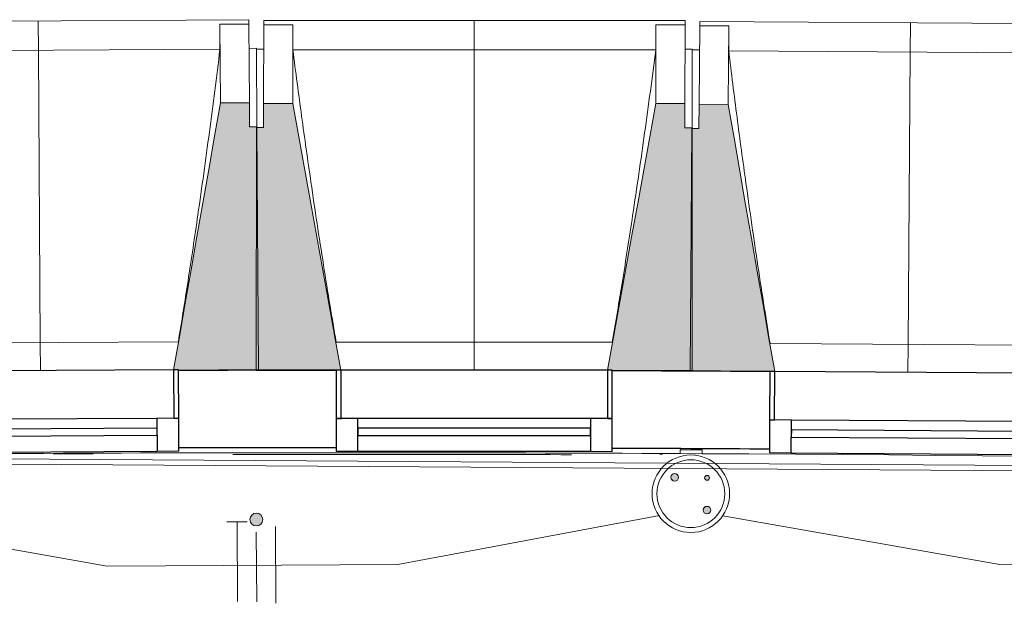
# Model space of a CAD drawing. Header units: millimetres. Extents: x -2845 to 74565, y -36590 to 13748.
# Tile 8 of 90: x 31181 to 33214, y -14580 to -13376. Entities that reach past the tile are written whole.
import ezdxf

# ---------------------------------------------------------------- set-up
doc = ezdxf.new("R2010")
doc.units = ezdxf.units.MM
for name, color, linetype, lineweight in [('A-DETL-GENF', 7, 'Continuous', 18), ('A-FLOR', 7, 'Continuous', 25), ('A-FLOR-HRAL', 7, 'Continuous', 18), ('A-GENM', 7, 'Continuous', 18), ('A-GLAZ', 7, 'Continuous', 25), ('CABLES', 7, 'Continuous', 18), ('I-WALL', 7, 'Continuous', 25), ('INSTAL ELECTRIQUE', 7, 'Continuous', 18), ('S-BEAM', 7, 'Continuous', 18)]:
    doc.layers.add(name, color=color, linetype=linetype, lineweight=lineweight)

# ---------------------------------------------------------------- blocks, each defined once
blk = doc.blocks.new('20_MUR PREFA_01 - Type 1-3119337-2021_015_1111_DCE_1_50_N0 FINI_CFO_PCN')
at = {"layer": 'A-GENM'}
for p, q in [((0, 722.1), (0, 661.4)), ((0, 661.4), (0, 58.5)), ((0, 0.7), (0, 58.5))]:
    blk.add_line(p, q, dxfattribs=at)
blk = doc.blocks.new('B02_DC_STR_rvt-1-2021_015_1111_DCE_1_50_N0 FINI_CFO_PCN')
at = {"layer": 'S-BEAM', "lineweight": 5, "true_color": 0x787878}
for points in [[(-21660.4, -14098.5), (-21495.4, -14097.5), (-21498.5, -13596.6), (-21513.5, -13596.6), (-21513.8, -13546.7), (-21573.8, -13547), (-21669.8, -14097.8), (-21660.4, -14097.8)], [(-21334.7, -14099.1), (-21334.7, -14098.4), (-21324.8, -14098.4), (-21424.5, -13548.1), (-21484.5, -13548.1), (-21484.5, -13598.1), (-21499.5, -13598.1), (-21499.7, -14099), (-21334.7, -14099.1)], [(-20599.7, -14099.3), (-20599.5, -13598.4), (-20614.5, -13598.4), (-20614.5, -13548.4), (-20674.5, -13548.4), (-20774.6, -14098.6), (-20764.7, -14098.6), (-20764.7, -14099.3), (-20660.7, -14099.3)], [(-20439, -14102), (-20439, -14101.3), (-20429.2, -14101.3), (-20525.2, -13550.4), (-20585.2, -13550), (-20585.6, -13600), (-20600.6, -13599.9), (-20604, -14100.8), (-20439.7, -14101.9)]]:
    blk.add_hatch(color=8, dxfattribs=at).paths.add_polyline_path(points)
at = {"layer": 'S-BEAM'}
for p, q in [((-21514.8, -13375.5), (-22384.8, -13380.9)), ((-21514.8, -13375.5), (-21514.8, -13384.6)), ((-21484.4, -13386), (-21484.4, -13377)), ((-20614.4, -13377.3), (-21484.4, -13377)), ((-20614.4, -13377.3), (-20614.4, -13386.3)), ((-21574.8, -13384.9), (-21514.8, -13384.6)), ((-21574.8, -13384.9), (-21573.8, -13547)), ((-21574.8, -13385.2), (-21574.8, -13384.9)), ((-21514.8, -13384.6), (-21513.8, -13546.7)), ((-21484.5, -13548.1), (-21484.4, -13386)), ((-21484.4, -13386), (-21424.4, -13386)), ((-21424.5, -13548.1), (-21424.4, -13386)), ((-21424.4, -13386), (-21424.4, -13386.3)), ((-20674.4, -13386.3), (-20674.5, -13548.4)), ((-20674.5, -13386.5), (-20674.4, -13386.3)), ((-20674.4, -13386.3), (-20614.4, -13386.3)), ((-20614.4, -13386.3), (-20614.5, -13548.4)), ((-20585.2, -13550), (-20584.1, -13387.9)), ((-20584.1, -13387.9), (-20584.1, -13378.9)), ((-19714.1, -13384.9), (-20584.1, -13378.9)), ((-20584.1, -13387.9), (-20524.1, -13388.4)), ((-20525.2, -13550.4), (-20524.1, -13388.4)), ((-20524.1, -13388.4), (-20524.1, -13388.6)), ((-21574.7, -13436.5), (-22324.2, -13441.1)), ((-21499.5, -13434.5), (-21514.5, -13434.6)), ((-21499.5, -13434.5), (-21498.5, -13596.6)), ((-21484.5, -13436), (-21499.5, -13436)), ((-20674.7, -13437.9), (-21424.2, -13437.6)), ((-20599.5, -13436.3), (-20614.5, -13436.3)), ((-20599.5, -13436.3), (-20599.5, -13598.4)), ((-20584.5, -13437.9), (-20599.5, -13437.8)), ((-19774.7, -13445.1), (-20524.2, -13439.9)), ((-21513.8, -13546.7), (-21573.8, -13547)), ((-21513.5, -13596.7), (-21513.8, -13546.7)), ((-21424.5, -13548.1), (-21484.5, -13548.1)), ((-21484.5, -13548.1), (-21484.5, -13598.1)), ((-20614.5, -13548.4), (-20674.5, -13548.4)), ((-20614.5, -13598.4), (-20614.5, -13548.4)), ((-20585.2, -13550), (-20585.6, -13600)), ((-20525.2, -13550.4), (-20585.2, -13550)), ((-21498.5, -13596.6), (-21513.5, -13596.7)), ((-21499.5, -13598.1), (-21499.7, -14099)), ((-21484.5, -13598.1), (-21499.5, -13598.1)), ((-21495.4, -14097.5), (-21498.5, -13596.6)), ((-20599.5, -13598.4), (-20614.5, -13598.4)), ((-20600.6, -13599.9), (-20604, -14100.8)), ((-20585.6, -13600), (-20600.6, -13599.9)), ((-20599.7, -14099.3), (-20599.5, -13598.4)), ((-22231, -14043.5), (-21660.5, -14040)), ((-21334.9, -14040.6), (-20764.4, -14040.8)), ((-20438.9, -14043.5), (-19868.4, -14047.4)), ((-21660.4, -14098.5), (-21495.4, -14097.5)), ((-21499.7, -14099), (-21334.7, -14099.1)), ((-20764.8, -14099.3), (-20599.7, -14099.3)), ((-20604, -14100.8), (-20439, -14102))]:
    blk.add_line(p, q, dxfattribs=at)
at = {"layer": 'S-BEAM', "flags": 128}
for points in [[(-21574.7, -13436.5), (-21574.7, -13426.2), (-21574.7, -13416), (-21574.8, -13405.7), (-21574.8, -13395.5), (-21574.8, -13385.2)], [(-21424.4, -13386.3), (-21424.4, -13396.5), (-21424.3, -13406.8), (-21424.3, -13417.1), (-21424.3, -13427.3), (-21424.2, -13437.6)], [(-20674.7, -13437.9), (-20674.7, -13427.6), (-20674.6, -13417.3), (-20674.6, -13407.1), (-20674.5, -13396.8), (-20674.5, -13386.5)], [(-20524.1, -13388.6), (-20524.1, -13398.9), (-20524.2, -13409.1), (-20524.2, -13419.4), (-20524.2, -13429.7), (-20524.2, -13439.9)], [(-21573.8, -13547), (-21585.8, -13616), (-21597.9, -13684.9), (-21610, -13753.8), (-21622.1, -13822.8), (-21634.1, -13891.7), (-21646.2, -13960.7), (-21658.3, -14029.6), (-21670.3, -14097.9)], [(-21324.8, -14098.4), (-21337.2, -14030.2), (-21349.6, -13961.3), (-21362.1, -13892.5), (-21374.6, -13823.6), (-21387.1, -13754.7), (-21399.5, -13685.9), (-21412, -13617), (-21424.5, -13548.1)], [(-20674.5, -13548.4), (-20687, -13617.2), (-20699.5, -13686.1), (-20712.1, -13755), (-20724.6, -13823.8), (-20737.1, -13892.7), (-20749.6, -13961.5), (-20762.2, -14030.4), (-20774.6, -14098.6)], [(-20429.1, -14101.3), (-20441.1, -14033.1), (-20453.1, -13964.1), (-20465.1, -13895.2), (-20477.1, -13826.2), (-20489.2, -13757.3), (-20501.2, -13688.3), (-20513.2, -13619.4), (-20525.2, -13550.4)]]:
    blk.add_lwpolyline(points, dxfattribs=at)
at = {"layer": 'S-BEAM'}
for points, knots in [([(-21660.6, -14040), (-21653.8, -13998.3), (-21643.5, -13933.9), (-21630.2, -13846.5), (-21619.4, -13772.6), (-21608.1, -13692.9), (-21592.6, -13579), (-21581.7, -13493.5), (-21574.7, -13436.5)], [0.0183438, 0.0183438, 0.0183438, 0.0183438, 0.2222222, 0.3333333, 0.4444444, 0.5833333, 0.7222222, 1, 1, 1, 1]), ([(-21424.2, -13437.6), (-21418.3, -13483.2), (-21409.3, -13551.5), (-21396.6, -13642.5), (-21386, -13716.5), (-21374.2, -13796.1), (-21361, -13881.4), (-21347.9, -13962.9), (-21339, -14016), (-21334.8, -14040.6)], [0, 0, 0, 0, 0.2222222, 0.3333333, 0.4444444, 0.5833333, 0.7222222, 0.8611111, 0.9816328, 0.9816328, 0.9816328, 0.9816328]), ([(-20764.5, -14040.8), (-20757.4, -13999.1), (-20746.7, -13934.8), (-20732.9, -13847.5), (-20721.6, -13773.6), (-20709.8, -13694), (-20693.6, -13580.2), (-20682.1, -13494.8), (-20674.7, -13437.9)], [0.0183438, 0.0183438, 0.0183438, 0.0183438, 0.2222222, 0.3333333, 0.4444444, 0.5833333, 0.7222222, 1, 1, 1, 1]), ([(-20524.2, -13439.9), (-20518.7, -13485.6), (-20510, -13553.9), (-20498, -13645), (-20487.8, -13719.1), (-20476.5, -13798.8), (-20463.9, -13884.1), (-20451.3, -13965.7), (-20442.8, -14018.8), (-20438.8, -14043.5)], [0, 0, 0, 0, 0.2222222, 0.3333333, 0.4444444, 0.5833333, 0.7222222, 0.8611111, 0.9816328, 0.9816328, 0.9816328, 0.9816328])]:
    blk.add_open_spline(points, degree=3, knots=knots, dxfattribs=at)
at = {"layer": 'S-BEAM', "color": 5, "lineweight": 25, "true_color": 0x0000ff}
for p, rotation in [((-21049.7, -14099.2), 359.9798707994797), ((-21945.4, -14100.2), 0.3529371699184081), ((-20154, -14103.9), 359.606804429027)]:
    blk.add_blockref('20_MUR PREFA_01 - Type 1-3119337-2021_015_1111_DCE_1_50_N0 FINI_CFO_PCN', p, dxfattribs=dict(at, rotation=rotation))
blk = doc.blocks.new('XXX_VIDE FENETRE - 550-377501-2021_015_1111_DCE_1_50_N0 FINI_CFO_PCN')
at = {"layer": 'A-GLAZ'}
for p, q in [((-285, 0), (-285, -100)), ((-275, 0), (-285, 0)), ((275, 0), (-275, 0)), ((-275, -100), (-275, 0)), ((285, 0), (275, 0)), ((275, 0), (275, -100)), ((285, -100), (285, 0)), ((-285, -100), (-275, -100)), ((-240, -100), (-285, -100)), ((-285, -100), (-285, -167.5)), ((-240, -167.5), (-240, -100)), ((240, -100), (-240, -100)), ((240, -100), (240, -167.5)), ((285, -100), (240, -100)), ((275, -100), (285, -100)), ((285, -167.5), (285, -100)), ((-285, -167.5), (-240, -167.5)), ((-240, -167.5), (240, -167.5)), ((240, -167.5), (285, -167.5))]:
    blk.add_line(p, q, dxfattribs=at)
at = {"layer": 'A-GLAZ', "color": 173, "true_color": 0x5c63b1}
for p, q in [((240, -120), (-240, -120)), ((-240, -120), (-240, -135)), ((240, -135), (240, -120)), ((-240, -135), (240, -135))]:
    blk.add_line(p, q, dxfattribs=at)
blk = doc.blocks.new('Garde-corps - Garde-corps-505471-2021_015_1111_DCE_1_50_N0 FINI_CFO_PCN')
at = {"layer": 'A-FLOR-HRAL'}
for p, q in [((-21918.6, -14271.9), (-21836.2, -14271.6)), ((-20764.7, -14259.9), (-20623.1, -14260.6)), ((-20666.5, -14272.2), (-20660.7, -14272.2)), ((-20580.1, -14260.8), (-20440.1, -14261.6)), ((-22974.4, -14275.7), (-17756.7, -14309.4))]:
    blk.add_line(p, q, dxfattribs=at)
at = {"layer": 'A-FLOR-HRAL', "flags": 128}
blk.add_lwpolyline([(-23168.9, -14284.7), (-17678.6, -14320.7), (-14410.7, -14446.4)], dxfattribs=at)
at = {"layer": 'A-FLOR-HRAL'}
for radius, start, end in [(137273, 89.70836, 90.771971), (137283.1, 90.004947, 90.140434), (137269.6, 89.802207, 90.094064), (137273, 87.112212, 89.689578)]:
    blk.add_arc((-21322.9, -151541.9), radius, start, end, dxfattribs=at)
blk = doc.blocks.new('B02_ARC_rvt-1-2021_015_1111_DCE_1_50_N0 FINI_CFO_PCN')
at = {"layer": 'A-FLOR'}
for p, q in [((-20740.5, -14100), (-20745.2, -14100)), ((-20676.7, -14260.3), (-20764.8, -14259.9)), ((-20623.1, -14260.6), (-20666.4, -14260.3)), ((-20504, -14261.2), (-20580.1, -14260.8))]:
    blk.add_line(p, q, dxfattribs=at)
at = {"layer": 'I-WALL'}
for radius, start, end in [(137443.1, 90.004917, 90.140682), (137443.1, 89.631536, 89.767301), (137283.1, 90.004946, 90.140435), (137283.1, 89.631565, 89.767054)]:
    blk.add_arc((-21322.9, -151541.9), radius, start, end, dxfattribs=at)
at = {"layer": 'A-FLOR-HRAL', "lineweight": 18}
blk.add_blockref('Garde-corps - Garde-corps-505471-2021_015_1111_DCE_1_50_N0 FINI_CFO_PCN', (0, 0), dxfattribs=at)
at = {"layer": 'A-GLAZ', "lineweight": 18}
for p, rotation in [((-21945.4, -14099.5), 0.3529371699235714), ((-21049.7, -14098.5), 359.9798707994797), ((-20154, -14103.2), 359.606804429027)]:
    blk.add_blockref('XXX_VIDE FENETRE - 550-377501-2021_015_1111_DCE_1_50_N0 FINI_CFO_PCN', p, dxfattribs=dict(at, rotation=rotation))
blk = doc.blocks.new('603_1POSTE_CLS_PUI_LEGRAND - PC 2P_T 230V_45_-V29-2021_015_1111_DCE_1_50_N0 FINI_CFO_PCN')
at = {"layer": 'A-DETL-GENF'}
h = blk.add_hatch(color=256, dxfattribs=at)
h.paths.add_polyline_path([(33.6, -132.9), (37.5, -131.9), (40.4, -129), (41.4, -125.1), (40.4, -121.2), (37.5, -118.3), (33.6, -117.3), (31.6, -117.5), (28, -119.5), (26, -123.1), (26, -127.1), (26.8, -129), (29.7, -131.9), (31.6, -132.6)])
h.paths.add_polyline_path([(-33.6, -65.7), (-31.6, -65.5), (-28, -63.5), (-26.8, -61.8), (-25.8, -57.9), (-26.8, -54), (-29.7, -51.1), (-33.6, -50.1), (-37.5, -51.1), (-40.4, -54), (-41.4, -57.9), (-40.4, -61.8), (-37.5, -64.7)])
h.paths.add_polyline_path([(33.2, -63.3), (35.7, -62.6), (37.6, -60.8), (38.1, -57), (35.7, -53.9), (31.9, -53.4), (28.9, -55.8), (28.4, -57), (28.9, -60.8), (31.9, -63.1)])
for centre, radius in [((0, -91.5), 80), ((0, -91.5), 70), ((-33.6, -57.9), 7.82), ((33.2, -58.3), 5), ((33.6, -125.1), 7.82)]:
    blk.add_circle(centre, radius, dxfattribs=at)
for centre, radius, start, end in [((-33.6, -57.9), 7.82, 360, 180), ((-33.6, -57.9), 7.82, 180, 360), ((33.2, -58.3), 5, 360, 180), ((33.2, -58.3), 5, 180, 360), ((33.6, -125.1), 7.82, 360, 180), ((33.6, -125.1), 7.82, 180, 360)]:
    blk.add_arc(centre, radius, start, end, dxfattribs=at)
blk = doc.blocks.new('Legrand_Mosaic_link_prise_2P_T_FB_surface_2_mod_blanc_077145L - Legrand_Mosaic_link_prise_2P_T_FB_surface_2_mod_blanc_077145L-V32-2021_015_1111_DCE_1_50_N0 FINI_CFO_PCN')
at = {"layer": 'INSTAL ELECTRIQUE'}
for p, q in [((-20624.1, -14262.9), (-20624.2, -14270.9)), ((-20579.2, -14271.2), (-20624.2, -14270.9)), ((-20624.1, -14262.9), (-20579.1, -14263.2)), ((-20623.1, -14260.6), (-20623.1, -14262.9)), ((-20580.1, -14260.8), (-20580.1, -14263.2)), ((-20579.2, -14271.2), (-20579.1, -14263.2))]:
    blk.add_line(p, q, dxfattribs=at)
at = {"layer": 'INSTAL ELECTRIQUE', "flags": 128}
for points in [[(-20593.6, -14271.3), (-20593.7, -14271.3), (-20593.8, -14271.3), (-20593.9, -14271.3), (-20593.9, -14271.3), (-20594, -14271.3), (-20594.1, -14271.3), (-20594.2, -14271.2), (-20594.3, -14271.2), (-20594.4, -14271.2)], [(-20592.9, -14271.2), (-20592.9, -14271.2), (-20593, -14271.3), (-20593.1, -14271.3), (-20593.2, -14271.3), (-20593.3, -14271.3), (-20593.3, -14271.3), (-20593.4, -14271.3), (-20593.5, -14271.3), (-20593.6, -14271.3), (-20593.6, -14271.3)]]:
    blk.add_lwpolyline(points, dxfattribs=at)
blk = doc.blocks.new('Fil - COCHE DE FIL_PE_SYMBOLE-4085576-2021_015_1111_DCE_1_50_N0 FINI_CFO_PCN')
at = {"layer": 'CABLES', "lineweight": 9}
for p, q in [((-0.42, 1.8), (0.42, 1.8)), ((0, 1.8), (0, -1.48))]:
    blk.add_line(p, q, dxfattribs=at)
blk = doc.blocks.new('Fil - Coche de fil circulaire-323115-2021_015_1111_DCE_1_50_N0 FINI_CFO_PCN')
at = {"layer": 'CABLES', "lineweight": 9}
blk.add_hatch(color=256, dxfattribs=at).paths.add_polyline_path([(0.235, 2.023), (0.193, 2.078), (0.139, 2.12), (0.075, 2.147), (0.006, 2.156), (-0.062, 2.147), (-0.126, 2.12), (-0.181, 2.078), (-0.223, 2.023), (-0.249, 1.96), (-0.258, 1.891), (-0.249, 1.823), (-0.223, 1.759), (-0.181, 1.704), (-0.126, 1.662), (-0.062, 1.636), (0.006, 1.627), (0.075, 1.636), (0.139, 1.662), (0.193, 1.704), (0.235, 1.759), (0.262, 1.823), (0.271, 1.891), (0.262, 1.96)])
blk.add_line((0, 1.371), (0, -1.507), dxfattribs=at)
for start, end in [(360, 180), (180, 360)]:
    blk.add_arc((0.006, 1.891), 0.265, start, end, dxfattribs=at)
blk = doc.blocks.new('Fil - Coche de fil long-323512-2021_015_1111_DCE_1_50_N0 FINI_CFO_PCN')
at = {"layer": 'CABLES', "lineweight": 9}
blk.add_line((0, 1.605), (0, -1.57), dxfattribs=at)
blk = doc.blocks.new('B02_ELE_rvt-1-2021_015_1111_DCE_1_50_N0 FINI_CFO_PCN')
at = {"layer": 'CABLES', "flags": 128}
for points in [[(-20666.8, -14398.2), (-21207.5, -14499.7), (-21807.3, -14503.1), (-22333, -14410.5)], [(-18880.5, -14421.2), (-19363.4, -14502.1), (-19964.2, -14499.7), (-20536.6, -14398.9)]]:
    blk.add_lwpolyline(points, dxfattribs=at)
at = {"layer": 'CABLES', "lineweight": 18, "xscale": 49.99999999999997, "yscale": 49.99999999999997, "zscale": 49.99999999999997, "rotation": 0.323803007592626}
for name, p in [('Fil - Coche de fil circulaire-323115-2021_015_1111_DCE_1_50_N0 FINI_CFO_PCN', (-21499.2, -14501.4)), ('Fil - COCHE DE FIL_PE_SYMBOLE-4085576-2021_015_1111_DCE_1_50_N0 FINI_CFO_PCN', (-21538.9, -14501.6)), ('Fil - Coche de fil long-323512-2021_015_1111_DCE_1_50_N0 FINI_CFO_PCN', (-21459.5, -14501.2))]:
    blk.add_blockref(name, p, dxfattribs=at)
at = {"layer": 'INSTAL ELECTRIQUE', "color": 253, "lineweight": 18, "true_color": 0xaaaaaa}
blk.add_blockref('Legrand_Mosaic_link_prise_2P_T_FB_surface_2_mod_blanc_077145L - Legrand_Mosaic_link_prise_2P_T_FB_surface_2_mod_blanc_077145L-V32-2021_015_1111_DCE_1_50_N0 FINI_CFO_PCN', (0, 0), dxfattribs=at)
at = {"layer": 'INSTAL ELECTRIQUE', "color": 253, "lineweight": 18, "true_color": 0xaaaaaa, "rotation": 359.5500000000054}
blk.add_blockref('603_1POSTE_CLS_PUI_LEGRAND - PC 2P_T 230V_45_-V29-2021_015_1111_DCE_1_50_N0 FINI_CFO_PCN', (-20601.6, -14262.1), dxfattribs=at)

msp = doc.modelspace()

# ---------------------------------------------------------------- block references
at = {"lineweight": 5}
for name in ['B02_DC_STR_rvt-1-2021_015_1111_DCE_1_50_N0 FINI_CFO_PCN', 'B02_ARC_rvt-1-2021_015_1111_DCE_1_50_N0 FINI_CFO_PCN', 'B02_ELE_rvt-1-2021_015_1111_DCE_1_50_N0 FINI_CFO_PCN']:
    msp.add_blockref(name, (53169.3, 0), dxfattribs=at)

doc.saveas('drawing.dxf')
